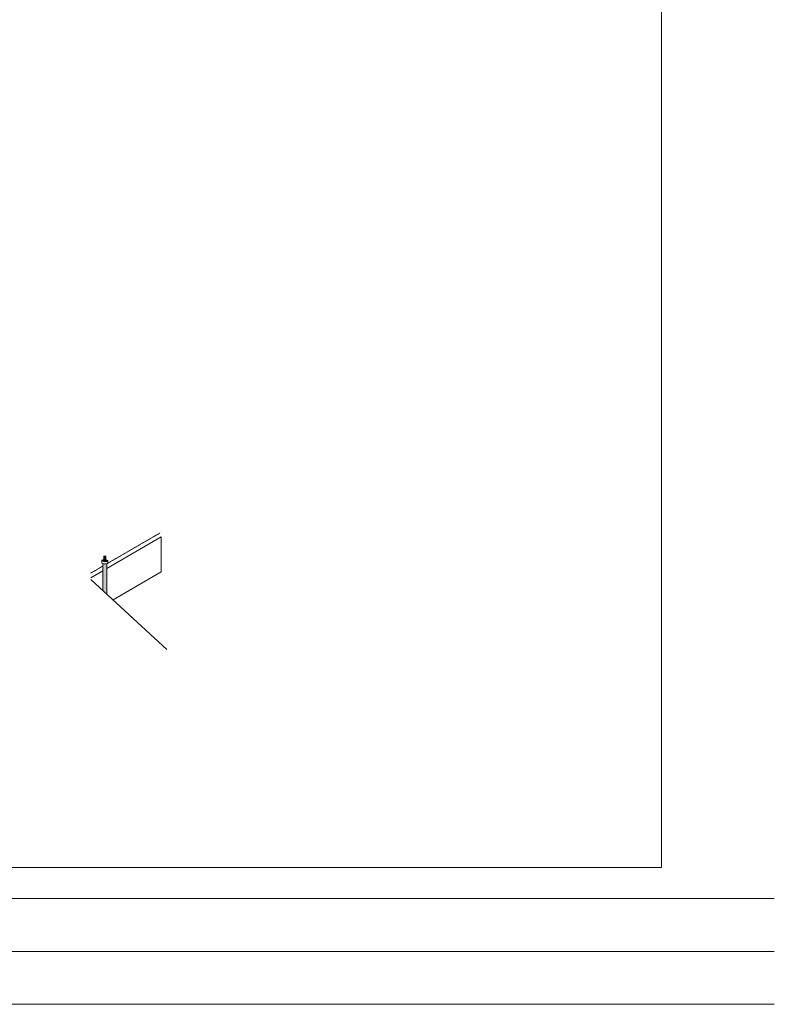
# Model space of a CAD drawing. Header units: inches. Extents: x 96 to 12395, y 835 to 21076.
# Tile 11 of 19: x 8600 to 12395, y 6563 to 11517. Entities that reach past the tile are written whole.
import ezdxf

# ---------------------------------------------------------------- set-up
doc = ezdxf.new("R2010")
doc.units = ezdxf.units.IN
doc.header["$MEASUREMENT"] = 0
doc.linetypes.add('DASHED2', pattern=[0.375, 0.25, -0.125])
doc.linetypes.add('HIDDEN2', pattern=[0.1875, 0.125, -0.0625])
for name, color, linetype, lineweight in [('E-ISO-BLDG', 131, 'Continuous', 9), ('E-ISO-LPS', 7, 'DASHED2', 40), ('E-LPS-RSM', 30, 'DASHED2', 18)]:
    doc.layers.add(name, color=color, linetype=linetype, lineweight=lineweight)

msp = doc.modelspace()

# ---------------------------------------------------------------- hatches: boundary and pattern name
at = {"layer": 'E-ISO-BLDG', "transparency": 33554559}
h = msp.add_hatch(color=7, dxfattribs=at)
h.dxf.hatch_style = 1
h.set_gradient(color1=(147, 149, 152), color2=(99, 100, 102), name='CYLINDER')
edge = h.paths.add_edge_path()
edge.add_ellipse((9028.51089, 8783.16248), major_axis=(14.5548, -0.24244), ratio=0.3170602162, start_angle=224.24893614, end_angle=316.35623909, ccw=False)
edge.add_line((9018.03144, 8780.11607), (9018.03144, 8646.01828))
edge.add_line((9018.03144, 8646.01828), (9038.99035, 8626.68263))
edge.add_line((9038.99035, 8626.68263), (9038.99035, 8779.80207))
at = {"layer": 'E-ISO-LPS', "linetype": 'Continuous'}
h = msp.add_hatch(color=7, dxfattribs=at)
h.dxf.hatch_style = 1
edge = h.paths.add_edge_path()
edge.add_ellipse((9028.51089, 8795.15315), major_axis=(2.10152, 0.022), ratio=0.3366627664, start_angle=89.79804024, end_angle=209.87714793)
edge.add_line((9026.69237, 8794.78163), (9028.51089, 8795.15315))
edge.add_line((9028.51089, 8795.15315), (9028.51089, 8795.86072))
edge = h.paths.add_edge_path()
edge.add_ellipse((9028.51089, 8795.15315), major_axis=(2.10152, 0.022), ratio=0.3366627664, start_angle=29.87714793, end_angle=89.79804024)
edge.add_line((9028.51089, 8795.86072), (9028.51089, 8795.15315))
edge.add_line((9028.51089, 8795.15315), (9030.32942, 8795.52466))
edge = h.paths.add_edge_path()
edge.add_ellipse((9028.51089, 8795.15315), major_axis=(2.10152, 0.022), ratio=0.3366627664, start_angle=209.87714793, end_angle=389.87714793)
edge.add_line((9030.32942, 8795.52466), (9026.69237, 8794.78163))

# ---------------------------------------------------------------- linework, layer by layer
at = {"layer": 'E-ISO-BLDG', "color": 7, "linetype": 'HIDDEN2'}
for p, q in [((9038.99035, 8779.80207), (9306.59909, 8935.10297)), ((8958.19987, 8732.91708), (9018.03144, 8767.63902)), ((231.64397, 7095.42663), (12394.91522, 7095.42663)), ((231.64397, 6829.41237), (12394.91522, 6829.41237)), ((231.64397, 6563.39805), (12394.91522, 6563.39805))]:
    msp.add_line(p, q, dxfattribs=at)
at = {"layer": 'E-ISO-BLDG', "color": 7}
for p, q in [((9038.99035, 8755.80207), (9312.30749, 8914.41571)), ((9312.30749, 8738.39171), (9312.30749, 8914.41571)), ((8958.61203, 8709.15626), (9018.03144, 8743.63902)), ((9070.20016, 8597.89), (9312.30749, 8738.39171))]:
    msp.add_line(p, q, dxfattribs=at)
at = {"layer": 'E-ISO-BLDG', "color": 7, "linetype": 'Continuous'}
for p, q in [((9013.95609, 8795.39558), (9013.95609, 8783.35616)), ((9018.03144, 8780.11607), (9018.03144, 8646.01828)), ((9038.99035, 8779.80207), (9038.99035, 8626.68263)), ((9043.06569, 8794.91071), (9043.06569, 8782.92004))]:
    msp.add_line(p, q, dxfattribs=at)
at = {"layer": 'E-ISO-BLDG', "color": 7, "lineweight": 9}
msp.add_line((8958.61203, 8700.83569), (9340.15108, 8348.84663), dxfattribs=at)
at = {"layer": 'E-ISO-BLDG', "color": 7}
msp.add_ellipse((9028.51089, 8795.15315), major_axis=(14.5548, -0.24244), ratio=0.3170602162, dxfattribs=at)
msp.add_ellipse((9028.51089, 8783.16248), major_axis=(14.5548, -0.24244), ratio=0.3170602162, start_param=3.1415926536, end_param=6.2831853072, dxfattribs=at)
at = {"layer": 'E-ISO-LPS', "color": 7, "linetype": 'Continuous', "lineweight": 60}
msp.add_line((9028.51089, 8795.15315), (9028.51089, 8819.15315), dxfattribs=at)
at = {"layer": 'E-ISO-LPS', "color": 7, "linetype": 'Continuous'}
for major_axis in [(8.40607, 0.08801), (4.20304, 0.04401), (2.10152, 0.022)]:
    msp.add_ellipse((9028.51089, 8795.15315), major_axis=major_axis, ratio=0.3366627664, dxfattribs=at)
at = {"layer": 'E-LPS-RSM', "color": 7}
msp.add_lwpolyline([(95.708, 21076.19418), (11827.27564, 21076.19418), (11827.27564, 7251.84686), (95.708, 7251.84686)], close=True, dxfattribs=at)

doc.saveas('drawing.dxf')
